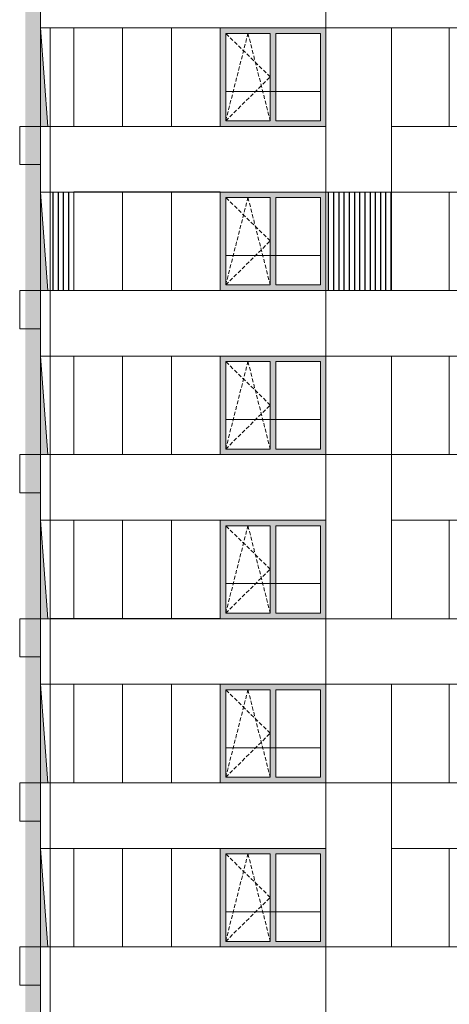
# Model space of a CAD drawing. Header units: millimetres. Extents: x 119219 to 750800, y -8933 to 168688.
# Tile 5 of 115: x 121460 to 129311, y 44010 to 62010. Entities that reach past the tile are written whole.
import ezdxf

# ---------------------------------------------------------------- set-up
doc = ezdxf.new("R2010")
doc.units = ezdxf.units.MM
doc.header["$MEASUREMENT"] = 0
doc.header["$XCLIPFRAME"] = 0
doc.linetypes.add('OO_EOIAAY', pattern=[105.833361, 70.555568, -35.277793])
for name, color, linetype, lineweight in [('0_Ном._пера__1', 7, 'Continuous', 0), ('0_Ном._пера__120', 7, 'Continuous', 0), ('0_Ном._пера__19', 255, 'Continuous', 0)]:
    doc.layers.add(name, color=color, linetype=linetype, lineweight=lineweight)
doc.layers.add('0_Ном._пера__161', color=7, linetype='Continuous', lineweight=13, true_color=0x6a6a6a)
doc.layers.add('АР-Стены_внешние_.АР_Ном._пера__61', color=7, linetype='Continuous', lineweight=25, true_color=0x6a6a6a)
picture_1 = doc.add_image_def('image1.png', size_in_pixel=(882, 833))
picture_2 = doc.add_image_def('image2.png', size_in_pixel=(882, 837))
picture_3 = doc.add_image_def('image5.png', size_in_pixel=(729, 823))
picture_4 = doc.add_image_def('image4.png', size_in_pixel=(877, 829))

msp = doc.modelspace()

# ---------------------------------------------------------------- hatches: boundary and pattern name
at = {"layer": '0_Ном._пера__161', "linetype": 'Continuous', "lineweight": 0, "true_color": 0x696969}
for points in [[(125124.33, 61759.999), (125224.33, 61759.999), (126039.31, 61759.999), (126139.31, 61759.999), (126954.29, 61759.999), (127053.29, 61759.999), (127053.29, 61859.999), (125124.33, 61859.999)], [(125224.33, 60159.999), (125224.33, 61759.999), (125124.33, 61759.999), (125124.33, 60159.999)], [(126039.31, 60159.999), (126139.31, 60159.999), (126139.31, 61759.999), (126039.31, 61759.999)], [(126954.29, 61759.999), (126954.29, 60159.999), (127053.29, 60159.999), (127053.29, 61759.999)], [(125124.33, 60059.999), (127053.29, 60059.999), (127053.29, 60159.999), (126954.29, 60159.999), (126139.31, 60159.999), (126039.31, 60159.999), (125224.33, 60159.999), (125124.33, 60159.999)], [(125124.331, 58759.999), (125224.331, 58759.999), (126039.31, 58759.999), (126139.31, 58759.999), (126954.29, 58759.999), (127053.29, 58759.999), (127053.29, 58859.999), (125124.331, 58859.999)], [(125224.331, 57159.999), (125224.331, 58759.999), (125124.331, 58759.999), (125124.331, 57159.999)], [(126039.31, 57159.999), (126139.31, 57159.999), (126139.31, 58759.999), (126039.31, 58759.999)], [(126954.29, 58759.999), (126954.29, 57159.999), (127053.29, 57159.999), (127053.29, 58759.999)], [(125124.331, 57059.999), (127053.29, 57059.999), (127053.29, 57159.999), (126954.29, 57159.999), (126139.31, 57159.999), (126039.31, 57159.999), (125224.331, 57159.999), (125124.331, 57159.999)], [(125124.929, 55759.999), (125224.929, 55759.999), (126039.908, 55759.999), (126139.908, 55759.999), (126954.888, 55759.999), (127053.888, 55759.999), (127053.888, 55859.999), (125124.929, 55859.999)], [(125224.929, 54159.999), (125224.929, 55759.999), (125124.929, 55759.999), (125124.929, 54159.999)], [(126039.908, 54159.999), (126139.908, 54159.999), (126139.908, 55759.999), (126039.908, 55759.999)], [(126954.888, 55759.999), (126954.888, 54159.999), (127053.888, 54159.999), (127053.888, 55759.999)], [(125124.929, 54059.999), (127053.888, 54059.999), (127053.888, 54159.999), (126954.888, 54159.999), (126139.908, 54159.999), (126039.908, 54159.999), (125224.929, 54159.999), (125124.929, 54159.999)], [(125124.928, 52759.999), (125224.928, 52759.999), (126039.908, 52759.999), (126139.908, 52759.999), (126954.888, 52759.999), (127053.888, 52759.999), (127053.888, 52859.999), (125124.928, 52859.999)], [(125224.928, 51159.999), (125224.928, 52759.999), (125124.928, 52759.999), (125124.928, 51159.999)], [(126039.908, 51159.999), (126139.908, 51159.999), (126139.908, 52759.999), (126039.908, 52759.999)], [(126954.888, 52759.999), (126954.888, 51159.999), (127053.888, 51159.999), (127053.888, 52759.999)], [(125124.928, 51059.999), (127053.888, 51059.999), (127053.888, 51159.999), (126954.888, 51159.999), (126139.908, 51159.999), (126039.908, 51159.999), (125224.928, 51159.999), (125124.928, 51159.999)], [(125124.33, 49759.999), (125224.33, 49759.999), (126039.31, 49759.999), (126139.31, 49759.999), (126954.29, 49759.999), (127053.29, 49759.999), (127053.29, 49859.999), (125124.33, 49859.999)], [(125224.33, 48159.999), (125224.33, 49759.999), (125124.33, 49759.999), (125124.33, 48159.999)], [(126039.31, 48159.999), (126139.31, 48159.999), (126139.31, 49759.999), (126039.31, 49759.999)], [(126954.29, 49759.999), (126954.29, 48159.999), (127053.29, 48159.999), (127053.29, 49759.999)], [(125124.33, 48059.999), (127053.29, 48059.999), (127053.29, 48159.999), (126954.29, 48159.999), (126139.31, 48159.999), (126039.31, 48159.999), (125224.33, 48159.999), (125124.33, 48159.999)], [(125124.33, 46759.999), (125224.33, 46759.999), (126039.31, 46759.999), (126139.31, 46759.999), (126954.29, 46759.999), (127053.29, 46759.999), (127053.29, 46859.999), (125124.33, 46859.999)], [(125224.33, 45159.999), (125224.33, 46759.999), (125124.33, 46759.999), (125124.33, 45159.999)], [(126039.31, 45159.999), (126139.31, 45159.999), (126139.31, 46759.999), (126039.31, 46759.999)], [(126954.29, 46759.999), (126954.29, 45159.999), (127053.29, 45159.999), (127053.29, 46759.999)], [(125124.33, 45059.999), (127053.29, 45059.999), (127053.29, 45159.999), (126954.29, 45159.999), (126139.31, 45159.999), (126039.31, 45159.999), (125224.33, 45159.999), (125124.33, 45159.999)]]:
    msp.add_hatch(color=251, dxfattribs=at).paths.add_polyline_path(points)
at = {"layer": '0_Ном._пера__19', "linetype": 'Continuous', "lineweight": 0}
msp.add_hatch(color=255, dxfattribs=at).paths.add_polyline_path([(121820.199, 67860), (122001.659, 66060), (121820.169, 66059.999), (121820.169, 64859.999), (121974.935, 63060), (121842.238, 63060), (121842.238, 61860), (121977.238, 60059.999), (121842.238, 60059.999), (121842.238, 58860), (121977.238, 57059.999), (121842.238, 57059.999), (121842.238, 55860), (121977.238, 54059.999), (121842.238, 54059.999), (121842.238, 52860), (121977.238, 51059.999), (121842.238, 51059.999), (121842.238, 49860), (121977.238, 48059.999), (121842.238, 48059.999), (121842.238, 46860), (121977.238, 45059.999), (121842.238, 45059.999), (121842.238, 43860), (121977.238, 42059.999), (121842.238, 42059.999), (121842.238, 40860), (121977.238, 39059.999), (121842.238, 39059.999), (121842.238, 37860), (121977.238, 36059.999), (121842.238, 36059.999), (121842.238, 34860), (121977.238, 33059.999), (121842.238, 33060), (121842.238, 31860), (121977.238, 30059.999), (121842.238, 30059.999), (121842.238, 28860), (121977.238, 27059.999), (121842.238, 27059.999), (121842.238, 25860), (121977.238, 24059.999), (121842.238, 24059.999), (121842.238, 22860), (121977.238, 21059.999), (121842.238, 21060), (121842.238, 19860), (121977.238, 18059.999), (121842.238, 18059.999), (121842.238, 16860), (121977.238, 15059.999), (121842.238, 15059.999), (121842.238, 13860), (121977.238, 12059.999), (121842.238, 12059.999), (121842.238, 10860), (121977.238, 9059.999), (121842.238, 9060), (121842.238, 7860), (121977.238, 6059.999), (121842.238, 6060), (121842.238, 4860), (121993.525, -900.163), (121562.106, -900.163), (121564.119, 67837.982)])
at = {"layer": 'АР-Стены_внешние_.АР_Ном._пера__61', "linetype": 'Continuous', "lineweight": 25, "true_color": 0x6a6a6a}
h = msp.add_hatch(dxfattribs=at)
h.set_pattern_fill('НВФ_0003', color=251, style=0, pattern_type=2)
h.set_pattern_definition([(90, (122263.1, 57960.005), (-95.273, 0), [])])
h.paths.add_polyline_path([(122019.985, 58860.005), (122448.888, 58860.005), (122448.888, 57060.005), (122019.985, 57060.005)])
h = msp.add_hatch(dxfattribs=at)
h.set_pattern_fill('НВФ_0003', color=251, style=0, pattern_type=2)
h.set_pattern_definition([(90, (127296.41, 57960), (-95.273, 0), [])])
h.paths.add_polyline_path([(127053.29, 58859.999), (128252.828, 58859.999), (128252.828, 57059.999), (127053.29, 57059.999)])

# ---------------------------------------------------------------- linework, layer by layer
at = {"layer": '0_Ном._пера__1', "color": 7, "linetype": 'Continuous', "lineweight": 0}
for p, q in [((121842.238, 61860), (121977.238, 60059.999)), ((125224.33, 60700), (126954.29, 60700)), ((121842.238, 58860), (121977.238, 57059.999)), ((125224.33, 57700), (126954.29, 57700)), ((121842.238, 55860), (121977.238, 54059.999)), ((125224.33, 54700), (126954.29, 54700)), ((121842.238, 52860), (121977.238, 51059.999)), ((125224.33, 51700), (126954.29, 51700)), ((121842.238, 49860), (121977.238, 48059.999)), ((125224.33, 48700), (126954.29, 48700)), ((121842.238, 46860), (121977.238, 45059.999)), ((125224.33, 45700), (126954.29, 45700))]:
    msp.add_line(p, q, dxfattribs=at)
for points in [[(121842.238, 63060), (127053.888, 63060), (127053.888, 61860), (121842.238, 61860)], [(127053.888, 63059.999), (131716.506, 63059.999), (131716.506, 61860), (127053.888, 61860)], [(127053.29, 61860), (128252.828, 61860), (128252.828, 58860), (127053.29, 58860)], [(121842.238, 60059.999), (122019.985, 60059.999), (122019.985, 58860), (121842.238, 58860)], [(122019.985, 60059.999), (127053.29, 60059.999), (127053.29, 58860), (122019.985, 58860)], [(128252.828, 60059.999), (131716.506, 60059.999), (131716.506, 58860), (128252.828, 58860)], [(122019.985, 58860), (122449.798, 58860), (122449.798, 57060.005), (122019.985, 57060.005)], [(127053.29, 58860), (128252.828, 58860), (128252.828, 57060), (127053.29, 57060)], [(121842.238, 57059.999), (122019.985, 57059.999), (122019.985, 55860), (121842.238, 55860)], [(122019.985, 57059.999), (127053.29, 57059.999), (127053.29, 55860), (122019.985, 55860)], [(127053.29, 57059.999), (131716.506, 57059.999), (131716.506, 55860), (127053.29, 55860)], [(122019.985, 55860.004), (122449.798, 55860.004), (122449.798, 54060.01), (122019.985, 54060.01)], [(127053.888, 55860), (128252.828, 55860), (128252.828, 54059.999), (127053.888, 54059.999)], [(121842.238, 54059.999), (122019.985, 54059.999), (122019.985, 52860), (121842.238, 52860)], [(122019.985, 54059.999), (127053.888, 54059.999), (127053.888, 52860), (122019.985, 52860)], [(127053.888, 54059.999), (128252.828, 54059.999), (128252.828, 51059.999), (127053.888, 51059.999)], [(128252.828, 54059.999), (131716.506, 54059.999), (131716.506, 52860), (128252.828, 52860)], [(122019.985, 52860.004), (122449.798, 52860.004), (122449.798, 51060.009), (122019.985, 51060.009)], [(121842.238, 51059.999), (122019.985, 51059.999), (122019.985, 49860), (121842.238, 49860)], [(122019.985, 51059.999), (127053.888, 51059.999), (127053.888, 49860), (122019.985, 49860)], [(127053.888, 51059.999), (131716.506, 51059.999), (131716.506, 49860), (127053.888, 49860)], [(122019.985, 49860.004), (122449.798, 49860.004), (122449.798, 48060.009), (122019.985, 48060.009)], [(122019.985, 49860.004), (122449.798, 49860.004), (122449.798, 48060.009), (122019.985, 48060.009)], [(127053.29, 49860), (128252.23, 49860), (128252.23, 48060), (127053.29, 48060)], [(121842.238, 48059.999), (122019.985, 48059.999), (122019.985, 46860), (121842.238, 46860)], [(122019.985, 48059.999), (127053.29, 48059.999), (127053.29, 46860), (122019.985, 46860)], [(127053.29, 48059.999), (128252.23, 48059.999), (128252.23, 45059.999), (127053.29, 45059.999)], [(128252.23, 48060), (131716.506, 48060), (131716.506, 46860.001), (128252.23, 46860.001)], [(122019.985, 46860.003), (122449.798, 46860.003), (122449.798, 45060.009), (122019.985, 45060.009)], [(121842.238, 45059.999), (122019.985, 45059.999), (122019.985, 43860), (121842.238, 43860)], [(122019.985, 45059.999), (127053.29, 45059.999), (127053.29, 43860), (122019.985, 43860)], [(127053.29, 45059.999), (131716.506, 45059.999), (131716.506, 43860), (127053.29, 43860)]]:
    msp.add_lwpolyline(points, close=True, dxfattribs=at)
at = {"layer": '0_Ном._пера__1', "color": 7, "linetype": 'Continuous', "lineweight": 0, "flags": 128}
for points in [[(122019.985, 61860), (122019.985, 60060), (122449.798, 60060), (122449.798, 61860)], [(122449.798, 61860.005), (122449.798, 60060.005), (125124.33, 60060.005), (125124.33, 61860.005)], [(128252.828, 61860.001), (128252.828, 60060.001), (129310.777, 60060.001), (129310.777, 61860.001)], [(121460.305, 60059.999), (121460.305, 59359.999), (121842.238, 59360), (121842.238, 60059.999)], [(122449.798, 58860.005), (122449.798, 57060.005), (125124.331, 57060.005), (125124.331, 58860.005)], [(128252.828, 58860.001), (128252.828, 57060.001), (129310.777, 57060.001), (129310.777, 58860.001)], [(121460.305, 57059.999), (121460.305, 56359.999), (121842.238, 56360), (121842.238, 57060)], [(122449.798, 55860.004), (122449.798, 54060.004), (125124.929, 54060.004), (125124.929, 55860.004)], [(128252.828, 55860.001), (128252.828, 54060.001), (129310.777, 54060.001), (129310.777, 55860.001)], [(121460.305, 54059.999), (121460.305, 53359.999), (121842.238, 53359.999), (121842.238, 54060)], [(122449.798, 52860.004), (122449.798, 51060.004), (125124.928, 51060.004), (125124.928, 52860.004)], [(128252.828, 52860.001), (128252.828, 51060.001), (129310.777, 51060.001), (129310.777, 52860.001)], [(121460.305, 50360), (121842.238, 50360), (121842.238, 51060), (121460.305, 51060)], [(122449.798, 49860.004), (122449.798, 48060.004), (125124.33, 48060.004), (125124.33, 49860.004)], [(128252.23, 49860.001), (128252.23, 48060.001), (129310.777, 48060.001), (129310.777, 49860.001)], [(121460.305, 48060), (121460.305, 47360), (121842.238, 47360), (121842.238, 48060)], [(122449.798, 46860.003), (122449.798, 45060.004), (125124.33, 45060.004), (125124.33, 46860.003)], [(128252.23, 46860.001), (128252.23, 45060.001), (129310.777, 45060.001), (129310.777, 46860.001)], [(121460.305, 45060), (121460.305, 44360), (121842.238, 44360), (121842.238, 45060)]]:
    msp.add_lwpolyline(points, close=True, dxfattribs=at)
at = {"layer": '0_Ном._пера__1', "color": 7, "linetype": 'Continuous', "lineweight": 0}
for points in [[(123341.508, 60059.999), (123341.508, 61859.999)], [(124233.218, 60059.999), (124233.218, 61859.999)], [(123341.508, 57059.999), (123341.508, 58859.999)], [(124233.218, 57059.999), (124233.218, 58859.999)], [(123341.508, 54059.999), (123341.508, 55859.999)], [(124233.218, 54059.999), (124233.218, 55859.999)], [(123341.508, 51059.999), (123341.508, 52859.999)], [(124233.218, 51059.999), (124233.218, 52859.999)], [(123341.508, 48059.999), (123341.508, 49859.999)], [(124233.218, 48059.999), (124233.218, 49859.999)], [(123341.508, 45059.999), (123341.508, 46859.999)], [(124233.218, 45059.999), (124233.218, 46859.999)]]:
    msp.add_lwpolyline(points, dxfattribs=at)
at = {"layer": '0_Ном._пера__120', "color": 7, "linetype": 'Continuous', "lineweight": 0}
for p, q in [((125224.33, 61759.999), (125224.33, 60159.999)), ((126039.31, 61759.999), (125224.33, 61759.999)), ((126039.31, 60159.999), (126039.31, 61759.999)), ((126139.31, 61759.999), (126139.31, 60159.999)), ((126954.29, 61759.999), (126139.31, 61759.999)), ((126954.29, 60159.999), (126954.29, 61759.999)), ((125224.33, 60159.999), (126039.31, 60159.999)), ((126139.31, 60159.999), (126954.29, 60159.999)), ((125224.331, 58759.999), (125224.331, 57159.999)), ((126039.31, 58759.999), (125224.331, 58759.999)), ((126039.31, 57159.999), (126039.31, 58759.999)), ((126139.31, 58759.999), (126139.31, 57159.999)), ((126954.29, 58759.999), (126139.31, 58759.999)), ((126954.29, 57159.999), (126954.29, 58759.999)), ((125224.331, 57159.999), (126039.31, 57159.999)), ((126139.31, 57159.999), (126954.29, 57159.999)), ((125224.929, 55759.999), (125224.929, 54159.999)), ((126039.908, 55759.999), (125224.929, 55759.999)), ((126039.908, 54159.999), (126039.908, 55759.999)), ((126139.908, 55759.999), (126139.908, 54159.999)), ((126954.888, 55759.999), (126139.908, 55759.999)), ((126954.888, 54159.999), (126954.888, 55759.999)), ((125224.929, 54159.999), (126039.908, 54159.999)), ((126139.908, 54159.999), (126954.888, 54159.999)), ((125224.928, 52759.999), (125224.928, 51159.999)), ((126039.908, 52759.999), (125224.928, 52759.999)), ((126039.908, 51159.999), (126039.908, 52759.999)), ((126139.908, 52759.999), (126139.908, 51159.999)), ((126954.888, 52759.999), (126139.908, 52759.999)), ((126954.888, 51159.999), (126954.888, 52759.999)), ((125224.928, 51159.999), (126039.908, 51159.999)), ((126139.908, 51159.999), (126954.888, 51159.999)), ((125224.33, 49759.999), (125224.33, 48159.999)), ((126039.31, 49759.999), (125224.33, 49759.999)), ((126039.31, 48159.999), (126039.31, 49759.999)), ((126139.31, 49759.999), (126139.31, 48159.999)), ((126954.29, 49759.999), (126139.31, 49759.999)), ((126954.29, 48159.999), (126954.29, 49759.999)), ((125224.33, 48159.999), (126039.31, 48159.999)), ((126139.31, 48159.999), (126954.29, 48159.999)), ((125224.33, 46759.999), (125224.33, 45159.999)), ((126039.31, 46759.999), (125224.33, 46759.999)), ((126039.31, 45159.999), (126039.31, 46759.999)), ((126139.31, 46759.999), (126139.31, 45159.999)), ((126954.29, 46759.999), (126139.31, 46759.999)), ((126954.29, 45159.999), (126954.29, 46759.999)), ((125224.33, 45159.999), (126039.31, 45159.999)), ((126139.31, 45159.999), (126954.29, 45159.999))]:
    msp.add_line(p, q, dxfattribs=at)
at = {"layer": '0_Ном._пера__120', "color": 7, "linetype": 'OO_EOIAAY', "lineweight": 0}
for p, q in [((125224.33, 60159.999), (125631.82, 61759.999)), ((126039.31, 60965), (125224.33, 61759.999)), ((125631.82, 61759.999), (126039.31, 60159.999)), ((125224.33, 60159.999), (126039.31, 60965)), ((125224.33, 57159.999), (125631.82, 58759.999)), ((126039.31, 57965), (125224.33, 58759.999)), ((125631.82, 58759.999), (126039.31, 57159.999)), ((125224.33, 57159.999), (126039.31, 57965)), ((125224.33, 54159.999), (125631.82, 55759.999)), ((126039.31, 54965), (125224.33, 55759.999)), ((125631.82, 55759.999), (126039.31, 54159.999)), ((125224.33, 54159.999), (126039.31, 54965)), ((125224.33, 51159.999), (125631.82, 52759.999)), ((126039.31, 51965), (125224.33, 52759.999)), ((125631.82, 52759.999), (126039.31, 51159.999)), ((125224.33, 51159.999), (126039.31, 51965)), ((125224.33, 48159.999), (125631.82, 49759.999)), ((126039.31, 48965), (125224.33, 49759.999)), ((125631.82, 49759.999), (126039.31, 48159.999)), ((125224.33, 48159.999), (126039.31, 48965)), ((125224.33, 45159.999), (125631.82, 46759.999)), ((126039.31, 45965), (125224.33, 46759.999)), ((125631.82, 46759.999), (126039.31, 45159.999)), ((125224.33, 45159.999), (126039.31, 45965))]:
    msp.add_line(p, q, dxfattribs=at)

# ---------------------------------------------------------------- pictures from other files: only their frames are drawn
at = {"linetype": 'Continuous', "lineweight": 0}
image = msp.add_image(picture_3, insert=(121842.238, 61860), size_in_units=(5211.65, 1200), dxfattribs=at)
image.set_boundary_path([(-0.5, -0.5), (728.5, 822.5)])
image = msp.add_image(picture_4, insert=(127053.888, 61860), size_in_units=(4662.273, 1200), dxfattribs=at)
image.set_boundary_path([(-0.5, -0.5), (876.5, 828.5)])
image = msp.add_image(picture_1, insert=(121842.238, 60059.999), size_in_units=(177.747, 1800), dxfattribs=at)
image.set_boundary_path([(-0.5, -0.5), (881.5, 832.5)])
image = msp.add_image(picture_2, insert=(127053.29, 58860), size_in_units=(1199.538, 3000), dxfattribs=at)
image.set_boundary_path([(-0.5, -0.5), (881.5, 836.5)])
image = msp.add_image(picture_4, insert=(121842.238, 58860), size_in_units=(177.747, 1200), dxfattribs=at)
image.set_boundary_path([(-0.5, -0.5), (876.5, 828.5)])
image = msp.add_image(picture_4, insert=(122019.985, 58860), size_in_units=(5033.305, 1200), dxfattribs=at)
image.set_boundary_path([(-0.5, -0.5), (876.5, 828.5)])
image = msp.add_image(picture_4, insert=(128252.828, 58860), size_in_units=(3463.333, 1200), dxfattribs=at)
image.set_boundary_path([(-0.5, -0.5), (876.5, 828.5)])
image = msp.add_image(picture_1, insert=(121842.238, 57060), size_in_units=(177.747, 1800), dxfattribs=at)
image.set_boundary_path([(-0.5, -0.5), (881.5, 832.5)])
image = msp.add_image(picture_3, insert=(121842.238, 55860), size_in_units=(173.528, 1200), dxfattribs=at)
image.set_boundary_path([(-0.5, -0.5), (728.5, 822.5)])
image = msp.add_image(picture_3, insert=(122015.766, 55860), size_in_units=(5037.524, 1200), dxfattribs=at)
image.set_boundary_path([(-0.5, -0.5), (728.5, 822.5)])
image = msp.add_image(picture_3, insert=(127053.29, 55860), size_in_units=(4662.408, 1200), dxfattribs=at)
image.set_boundary_path([(-0.5, -0.5), (728.5, 822.5)])
image = msp.add_image(picture_2, insert=(121842.238, 54060), size_in_units=(177.747, 1800), dxfattribs=at)
image.set_boundary_path([(-0.5, -0.5), (881.5, 836.5)])
image = msp.add_image(picture_2, insert=(122019.985, 54060), size_in_units=(429.813, 1800), dxfattribs=at)
image.set_boundary_path([(-0.5, -0.5), (881.5, 836.5)])
image = msp.add_image(picture_2, insert=(127053.29, 54060), size_in_units=(1199.538, 1800), dxfattribs=at)
image.set_boundary_path([(-0.5, -0.5), (881.5, 836.5)])
image = msp.add_image(picture_4, insert=(121842.238, 52860), size_in_units=(177.747, 1200), dxfattribs=at)
image.set_boundary_path([(-0.5, -0.5), (876.5, 828.5)])
image = msp.add_image(picture_4, insert=(122019.985, 52860), size_in_units=(5033.903, 1200), dxfattribs=at)
image.set_boundary_path([(-0.5, -0.5), (876.5, 828.5)])
image = msp.add_image(picture_2, insert=(127053.29, 51059.999), size_in_units=(1199.538, 3000), dxfattribs=at)
image.set_boundary_path([(-0.5, -0.5), (881.5, 836.5)])
image = msp.add_image(picture_4, insert=(128252.828, 52860), size_in_units=(3463.333, 1200), dxfattribs=at)
image.set_boundary_path([(-0.5, -0.5), (876.5, 828.5)])
image = msp.add_image(picture_1, insert=(121842.238, 51059.999), size_in_units=(177.747, 1800), dxfattribs=at)
image.set_boundary_path([(-0.5, -0.5), (881.5, 832.5)])
image = msp.add_image(picture_2, insert=(122019.985, 51060), size_in_units=(429.813, 1800), dxfattribs=at)
image.set_boundary_path([(-0.5, -0.5), (881.5, 836.5)])
image = msp.add_image(picture_4, insert=(121842.238, 49860), size_in_units=(177.747, 1200), dxfattribs=at)
image.set_boundary_path([(-0.5, -0.5), (876.5, 828.5)])
image = msp.add_image(picture_4, insert=(122019.985, 49860), size_in_units=(5033.903, 1200), dxfattribs=at)
image.set_boundary_path([(-0.5, -0.5), (876.5, 828.5)])
image = msp.add_image(picture_4, insert=(127053.888, 49860), size_in_units=(4662.273, 1200), dxfattribs=at)
image.set_boundary_path([(-0.5, -0.5), (876.5, 828.5)])
image = msp.add_image(picture_1, insert=(121842.238, 48059.999), size_in_units=(177.747, 1800), dxfattribs=at)
image.set_boundary_path([(-0.5, -0.5), (881.5, 832.5)])
image = msp.add_image(picture_2, insert=(122019.985, 48060), size_in_units=(429.813, 1800), dxfattribs=at)
image.set_boundary_path([(-0.5, -0.5), (881.5, 836.5)])
image = msp.add_image(picture_2, insert=(127052.692, 48060), size_in_units=(1199.538, 1800), dxfattribs=at)
image.set_boundary_path([(-0.5, -0.5), (881.5, 836.5)])
image = msp.add_image(picture_4, insert=(121842.238, 46860), size_in_units=(177.747, 1200), dxfattribs=at)
image.set_boundary_path([(-0.5, -0.5), (876.5, 828.5)])
image = msp.add_image(picture_4, insert=(122019.985, 46860), size_in_units=(5033.305, 1200), dxfattribs=at)
image.set_boundary_path([(-0.5, -0.5), (876.5, 828.5)])
image = msp.add_image(picture_2, insert=(127053.29, 45059.999), size_in_units=(1199.538, 3000), dxfattribs=at)
image.set_boundary_path([(-0.5, -0.5), (881.5, 836.5)])
image = msp.add_image(picture_4, insert=(128252.23, 46860), size_in_units=(3463.931, 1200.001), dxfattribs=at)
image.set_boundary_path([(-0.5, -0.5), (876.5, 828.5)])
image = msp.add_image(picture_2, insert=(121842.238, 45060), size_in_units=(177.747, 1800), dxfattribs=at)
image.set_boundary_path([(-0.5, -0.5), (881.5, 836.5)])
image = msp.add_image(picture_3, insert=(122019.985, 45060), size_in_units=(429.813, 1800), dxfattribs=at)
image.set_boundary_path([(-0.5, -0.5), (728.5, 822.5)])
image = msp.add_image(picture_3, insert=(121842.238, 43860), size_in_units=(173.528, 1200), dxfattribs=at)
image.set_boundary_path([(-0.5, -0.5), (728.5, 822.5)])
image = msp.add_image(picture_3, insert=(122019.985, 43860), size_in_units=(5033.305, 1200), dxfattribs=at)
image.set_boundary_path([(-0.5, -0.5), (728.5, 822.5)])
image = msp.add_image(picture_4, insert=(127053.29, 43860), size_in_units=(4662.871, 1200), dxfattribs=at)
image.set_boundary_path([(-0.5, -0.5), (876.5, 828.5)])

doc.saveas('drawing.dxf')
